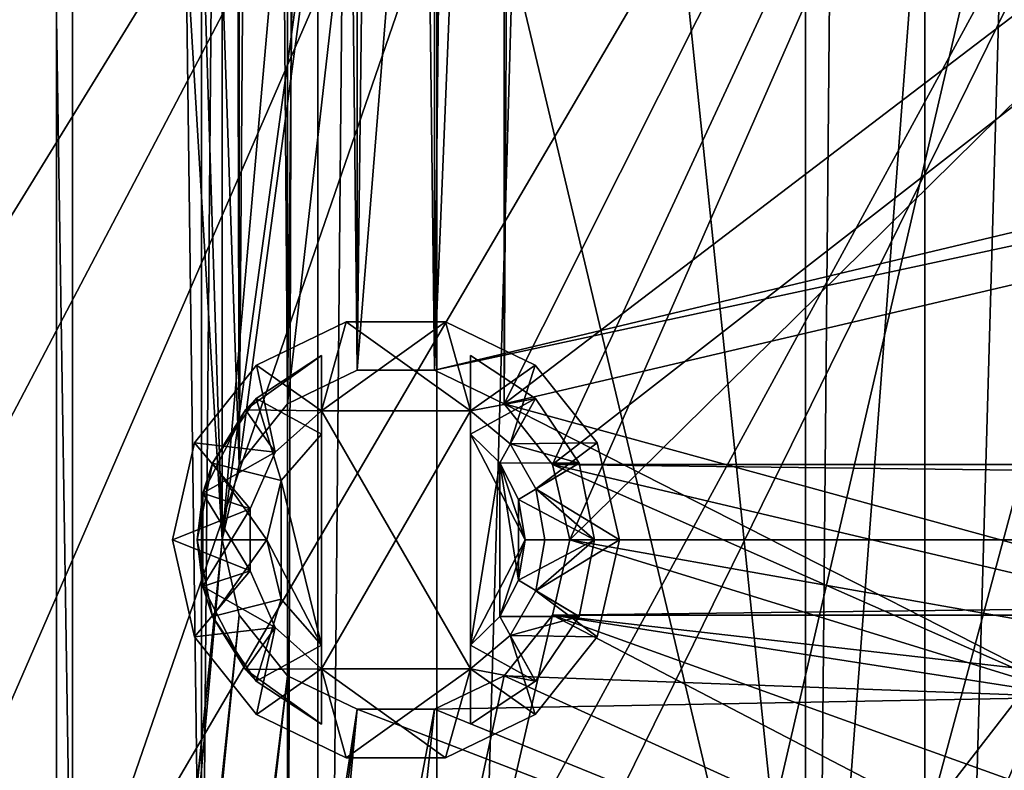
# Model space of a CAD drawing. Extents: x -3 to 104, y -79 to 161.
# Tile 74 of 203: x 4.8 to 14.71, y 18.49 to 26.05. Entities that reach past the tile are written whole.
import ezdxf

# ---------------------------------------------------------------- set-up
doc = ezdxf.new("R2010")
doc.units = 0
doc.header["$MEASUREMENT"] = 0

msp = doc.modelspace()

# ---------------------------------------------------------------- linework, layer by layer
for points in [[(7.8, 0, -71.599998), (7.8, 130, -71.599998), (9, 130, -71.599998)], [(9, 0, -71.599998), (7.8, 0, -71.599998), (9, 130, -71.599998)], [(7.8, 130, -71.599998), (7.8, 12, -8.5), (7.8, 118, -8.5)], [(7.8, 130, -71.599998), (7.8, 0, -71.599998), (7.8, 12, -8.5)], [(12.71, 130, -10.3), (9, 0, -10.3), (9, 130, -10.3)], [(12.71, 0, -10.3), (9, 0, -10.3), (12.71, 130, -10.3)], [(9, 130, -10.3), (9, 0, -71.599998), (9, 130, -71.599998)], [(9, 0, -10.3), (9, 0, -71.599998), (9, 130, -10.3)], [(12.71, 0, -71.599998), (12.71, 130, -71.599998), (13.91, 130, -71.599998)], [(13.91, 0, -71.599998), (12.71, 0, -71.599998), (13.91, 130, -71.599998)], [(12.71, 130, -71.599998), (12.71, 0, -10.3), (12.71, 130, -10.3)], [(12.71, 0, -71.599998), (12.71, 0, -10.3), (12.71, 130, -71.599998)], [(17.620001, 130, -10.3), (13.91, 0, -10.3), (13.91, 130, -10.3)], [(17.620001, 0, -10.3), (13.91, 0, -10.3), (17.620001, 130, -10.3)], [(13.91, 130, -10.3), (13.91, 0, -71.599998), (13.91, 130, -71.599998)], [(13.91, 0, -10.3), (13.91, 0, -71.599998), (13.91, 130, -10.3)], [(6.8364, 88.811302, 18.9), (0.3, 129.649994, 18.9), (6.8364, 20.8113, 18.9)], [(6.8364, 20.8113, 18.9), (0.3, 129.649994, 18.9), (0.3, -43.349998, 18.9)], [(0.3, 129.649994, 17.299999), (6.8364, 88.811302, 17.299999), (6.8364, 20.8113, 17.299999)], [(0.3, 129.649994, 17.299999), (6.8364, 20.8113, 17.299999), (0.3, -43.349998, 17.299999)], [(15.471, 126.727997, 17.299999), (15.471, 19.228001, 17.299999), (10.3364, 88.811302, 17.299999)], [(2.9217, 124.593002), (36.411301, 23.4326), (36.411301, 112.523003)], [(2.9217, 5.4074), (36.411301, 23.4326), (2.9217, 124.593002)], [(4.1981, 7.3716, -72.699997), (5.1713, 123.278999, -72.699997), (4.1981, 122.627998, -72.699997)], [(4.1981, 7.3716, -72.699997), (5.1713, 6.7213, -72.699997), (5.1713, 123.278999, -72.699997)], [(5.1713, 6.7213, -72.699997), (95.428703, 123.278999, -72.699997), (5.1713, 123.278999, -72.699997)], [(5.1713, 6.7213, -72.699997), (95.428703, 6.7213, -72.699997), (95.428703, 123.278999, -72.699997)], [(7.8, 118, -8.5), (7.8, 12, -8.5), (7.4955, 13.5307, -8.5)], [(7.8, 118, -8.5), (7.4955, 13.5307, -8.5), (7.4955, 116.469002, -8.5)], [(7.4955, 116.469002, -8.5), (7.4955, 13.5307, -8.5), (6.6284, 14.8284, -8.5)], [(7.4955, 116.469002, -8.5), (6.6284, 14.8284, -8.5), (6.6284, 115.171997, -8.5)], [(5.3307, 114.305, -8.5), (6.6284, 115.171997, -8.5), (6.6284, 14.8284, -8.5)], [(3.8, 114, -8.5), (5.3307, 114.305, -8.5), (5.3307, 15.6955, -8.5)], [(5.3307, 114.305, -8.5), (6.6284, 14.8284, -8.5), (5.3307, 15.6955, -8.5)], [(3.8, 114, -8.5), (5.3307, 15.6955, -8.5), (3.8, 16, -8.5)], [(4.5864, 92.311302, 55.700001), (4.5864, -4.1887, 55.700001), (6.8364, 20.8113, 55.700001)], [(4.5864, 92.311302, 55.700001), (6.8364, 20.8113, 55.700001), (9.7864, 54.311298, 55.700001)], [(7.0098, 88.052002, 54.099998), (7.0098, 21.570601, 54.099998), (4.5864, 92.311302, 54.099998)], [(4.5864, -4.1887, 54.099998), (4.5864, 92.311302, 54.099998), (6.8364, 20.8113, 54.099998)], [(6.8364, 20.8113, 54.099998), (4.5864, 92.311302, 54.099998), (7.0098, 21.570601, 54.099998)], [(7.0098, 21.570601, 18.9), (6.8364, 88.811302, 18.9), (6.8364, 20.8113, 18.9)], [(7.0098, 88.052002, 18.9), (6.8364, 88.811302, 18.9), (7.0098, 21.570601, 18.9)], [(6.8364, 88.811302, 17.299999), (7.0098, 88.052002, 17.299999), (7.0098, 21.570601, 17.299999)], [(6.8364, 88.811302, 17.299999), (7.0098, 21.570601, 17.299999), (6.8364, 20.8113, 17.299999)], [(10.3364, 88.811302, 17.299999), (15.471, 19.228001, 17.299999), (10.1631, 88.052002, 17.299999)], [(7.4953, 22.179501, 18.9), (7.0098, 88.052002, 18.9), (7.0098, 21.570601, 18.9)], [(7.4953, 87.4431, 18.9), (7.0098, 88.052002, 18.9), (7.4953, 22.179501, 18.9)], [(7.0098, 88.052002, 17.299999), (7.4953, 87.4431, 17.299999), (7.4953, 22.179501, 17.299999)], [(7.0098, 88.052002, 17.299999), (7.4953, 22.179501, 17.299999), (7.0098, 21.570601, 17.299999)], [(7.4953, 87.4431, 54.099998), (7.0098, 21.570601, 54.099998), (7.0098, 88.052002, 54.099998)], [(10.1631, 88.052002, 17.299999), (15.471, 19.228001, 17.299999), (9.6776, 87.4431, 17.299999)], [(7.4953, 22.179501, 54.099998), (7.0098, 21.570601, 54.099998), (7.4953, 87.4431, 54.099998)], [(7.4953, 22.179501, 18.9), (8.197, 87.105202, 18.9), (7.4953, 87.4431, 18.9)], [(7.4953, 87.4431, 17.299999), (8.197, 22.517401, 17.299999), (7.4953, 22.179501, 17.299999)], [(8.197, 87.105202, 17.299999), (8.197, 22.517401, 17.299999), (7.4953, 87.4431, 17.299999)], [(8.197, 87.105202, 54.099998), (8.197, 22.517401, 54.099998), (7.4953, 87.4431, 54.099998)], [(8.197, 22.517401, 54.099998), (7.4953, 22.179501, 54.099998), (7.4953, 87.4431, 54.099998)], [(9.6776, 87.4431, 17.299999), (8.9759, 22.517401, 17.299999), (8.9759, 87.105202, 17.299999)], [(9.6776, 87.4431, 17.299999), (9.6776, 22.179501, 17.299999), (8.9759, 22.517401, 17.299999)], [(9.6776, 22.179501, 54.099998), (8.9759, 22.517401, 54.099998), (9.6776, 87.4431, 54.099998)], [(9.6776, 87.4431, 54.099998), (8.9759, 22.517401, 54.099998), (8.9759, 87.105202, 54.099998)], [(9.6776, 87.4431, 17.299999), (15.471, 19.228001, 17.299999), (9.6776, 22.179501, 17.299999)], [(72.509804, 70.052002, 54.099998), (9.6776, 22.179501, 54.099998), (9.6776, 87.4431, 54.099998)], [(8.197, 22.517401, 18.9), (8.197, 87.105202, 18.9), (7.4953, 22.179501, 18.9)], [(8.9759, 22.517401, 18.9), (8.9759, 87.105202, 18.9), (8.197, 22.517401, 18.9)], [(8.197, 22.517401, 18.9), (8.9759, 87.105202, 18.9), (8.197, 87.105202, 18.9)], [(8.9759, 87.105202, 17.299999), (8.197, 22.517401, 17.299999), (8.197, 87.105202, 17.299999)], [(8.9759, 87.105202, 17.299999), (8.9759, 22.517401, 17.299999), (8.197, 22.517401, 17.299999)], [(8.9759, 87.105202, 54.099998), (8.9759, 22.517401, 54.099998), (8.197, 87.105202, 54.099998)], [(8.9759, 22.517401, 54.099998), (8.197, 22.517401, 54.099998), (8.197, 87.105202, 54.099998)], [(36.471001, 29.076, 18.9), (8.9759, 87.105202, 18.9), (8.9759, 22.517401, 18.9)], [(72.509804, 70.052002, 54.099998), (10.1631, 21.570601, 54.099998), (9.6776, 22.179501, 54.099998)], [(72.509804, 21.570601, 54.099998), (10.1631, 21.570601, 54.099998), (72.509804, 70.052002, 54.099998)], [(6.8364, 20.8113, 55.700001), (9.7864, 42.311298, 55.700001), (9.7864, 54.311298, 55.700001)], [(10.3364, 20.8113, 55.700001), (72.336403, 20.8113, 55.700001), (40.586399, 50.611301, 55.700001)], [(10.3364, 20.8113, 55.700001), (40.586399, 50.611301, 55.700001), (19.7864, 42.311298, 55.700001)], [(-0.9882, 2.543, 70.7705), (6.4897, 40.408699, 71.016502), (4.1992, 44.0303, 70.9422)], [(6.8364, 20.8113, 55.700001), (7.0098, 21.570601, 55.700001), (9.7864, 42.311298, 55.700001)], [(7.0098, 21.570601, 55.700001), (7.4953, 22.179501, 55.700001), (9.7864, 42.311298, 55.700001)], [(7.4953, 22.179501, 55.700001), (8.197, 22.517401, 55.700001), (9.7864, 42.311298, 55.700001)], [(8.197, 22.517401, 55.700001), (8.9759, 22.517401, 55.700001), (9.7864, 42.311298, 55.700001)], [(8.9759, 22.517401, 55.700001), (9.6776, 22.179501, 55.700001), (9.7864, 42.311298, 55.700001)], [(9.6776, 22.179501, 55.700001), (19.7864, 42.311298, 55.700001), (9.7864, 42.311298, 55.700001)], [(10.1631, 21.570601, 55.700001), (19.7864, 42.311298, 55.700001), (9.6776, 22.179501, 55.700001)], [(10.3364, 20.8113, 55.700001), (19.7864, 42.311298, 55.700001), (10.1631, 21.570601, 55.700001)], [(-0.9882, 2.543, 70.7705), (12.8164, 13.8113, 71.1866), (6.4897, 40.408699, 71.016502)], [(8.0055, 37.536201, 69.010399), (0.0619, 16.511299, 68.757004), (0.0619, 40.411301, 68.757004)], [(12.8164, 13.8113, 71.1866), (10.3394, 37.696999, 71.116302), (6.4897, 40.408699, 71.016502)], [(12.8164, 13.8113, 71.1866), (14.5572, 36.749199, 71.226402), (10.3394, 37.696999, 71.116302)], [(22.879101, 37.696899, 71.380798), (19.215099, 37.5802, 71.314499), (12.8164, 13.8113, 71.1866)], [(22.879101, 37.696899, 71.380798), (12.8164, 13.8113, 71.1866), (48.506401, 13.8113, 71.459702)], [(12.8164, 13.8113, 71.1866), (19.215099, 37.5802, 71.314499), (14.5572, 36.749199, 71.226402)], [(11.9521, 35.8433, 69.114899), (0.0619, 16.511299, 68.757004), (8.0055, 37.536201, 69.010399)], [(1.8033, 16.511299, 68.817497), (0.0619, 16.511299, 68.757004), (11.9521, 35.8433, 69.114899)], [(3.5448, 16.511299, 68.875198), (1.8033, 16.511299, 68.817497), (11.9521, 35.8433, 69.114899)], [(5.2864, 16.511299, 68.930099), (3.5448, 16.511299, 68.875198), (11.9521, 35.8433, 69.114899)], [(16.4618, 35.580502, 69.216904), (5.2864, 16.511299, 68.930099), (11.9521, 35.8433, 69.114899)], [(11.6664, 14.9613, 69.107803), (5.2864, 16.511299, 68.930099), (16.4618, 35.580502, 69.216904)], [(24.3284, 14.9613, 69.350601), (11.6664, 14.9613, 69.107803), (16.4618, 35.580502, 69.216904)], [(17.6, 32, -74.699997), (4.1981, 7.3716, -74.699997), (-0.25, 32, -74.699997)], [(5.1713, 6.7213, -74.699997), (4.1981, 7.3716, -74.699997), (17.6, 32, -74.699997)], [(17.6, 0.8, -74.699997), (5.1713, 6.7213, -74.699997), (17.6, 32, -74.699997)], [(35.543999, 28.241301, 18.9), (36.471001, 29.076, 18.9), (8.9759, 22.517401, 18.9)], [(9.6776, 22.179501, 18.9), (35.543999, 28.241301, 18.9), (8.9759, 22.517401, 18.9)], [(22.6359, 18.6313, 18.9), (35.543999, 28.241301, 18.9), (9.6776, 22.179501, 18.9)], [(2.9217, 5.4074), (35.717602, 22.5627), (36.411301, 23.4326)], [(7.8364, 22.1103, 18.9), (7.1836, 22.5704, 18.9), (8.0858, 23.0049, 18.9)], [(8.0858, 23.0049, 18.9), (7.1836, 22.5704, 53.900002), (8.0858, 23.0049, 53.900002)], [(8.0858, 23.0049, 18.9), (7.1836, 22.5704, 18.9), (7.1836, 22.5704, 53.900002)], [(7.1836, 22.5704, 53.900002), (7.8364, 22.1103, 53.900002), (8.0858, 23.0049, 53.900002)], [(9.3364, 22.1103, 18.9), (7.8364, 22.1103, 18.9), (8.0858, 23.0049, 18.9)], [(7.8364, 22.1103, 53.900002), (9.0871, 23.0049, 53.900002), (8.0858, 23.0049, 53.900002)], [(7.8364, 22.1103, 53.900002), (9.3364, 22.1103, 53.900002), (9.0871, 23.0049, 53.900002)], [(9.3364, 22.1103, 18.9), (8.0858, 23.0049, 18.9), (9.0871, 23.0049, 18.9)], [(9.0871, 23.0049, 18.9), (8.0858, 23.0049, 53.900002), (9.0871, 23.0049, 53.900002)], [(9.0871, 23.0049, 18.9), (8.0858, 23.0049, 18.9), (8.0858, 23.0049, 53.900002)], [(9.9893, 22.5704, 18.9), (9.3364, 22.1103, 18.9), (9.0871, 23.0049, 18.9)], [(9.9893, 22.5704, 18.9), (9.0871, 23.0049, 53.900002), (9.9893, 22.5704, 53.900002)], [(9.9893, 22.5704, 18.9), (9.0871, 23.0049, 18.9), (9.0871, 23.0049, 53.900002)], [(9.3364, 22.1103, 53.900002), (9.9893, 22.5704, 53.900002), (9.0871, 23.0049, 53.900002)], [(7.0721, 22.1178, 16.9), (7.8364, 22.1103, 16.9), (7.8364, 22.6654, 16.9)], [(7.0721, 22.1178, 16.9), (7.8364, 22.6654, 16.9), (7.1801, 22.233299, 16.5)], [(7.8364, 22.1103, 55.900002), (7.0721, 22.1178, 55.900002), (7.8364, 22.6654, 55.900002)], [(7.8364, 22.6654, 55.900002), (7.0721, 22.1178, 55.900002), (7.1801, 22.233299, 56.299999)], [(7.8364, 22.6654, 16.9), (7.8364, 22.6654, 16.5), (7.1801, 22.233299, 16.5)], [(7.1801, 22.233299, 16.5), (7.8364, 22.6654, 16.5), (7.8364, 21.8731, 14.9)], [(7.8364, 22.6654, 55.900002), (7.1801, 22.233299, 56.299999), (7.8364, 22.6654, 56.299999)], [(7.8364, 22.6654, 56.299999), (7.1801, 22.233299, 56.299999), (7.8364, 21.8731, 57.900002)], [(7.8364, 22.6654, 16.9), (7.8364, 22.1103, 16.9), (7.8364, 22.6654, 16.5)], [(7.8364, 22.1103, 16.9), (7.8364, 21.8731, 14.9), (7.8364, 22.6654, 16.5)], [(7.8364, 21.8731, 57.900002), (7.8364, 22.1103, 55.900002), (7.8364, 22.6654, 56.299999)], [(7.8364, 22.6654, 56.299999), (7.8364, 22.1103, 55.900002), (7.8364, 22.6654, 55.900002)], [(9.3364, 21.8731, 14.9), (9.3364, 22.1103, 16.9), (9.3364, 22.6654, 16.5)], [(9.3364, 22.6654, 16.5), (9.3364, 22.1103, 16.9), (9.3364, 22.6654, 16.9)], [(9.9928, 22.233299, 55.900002), (9.3364, 22.1103, 55.900002), (9.3364, 22.6654, 55.900002)], [(9.9928, 22.233299, 55.900002), (9.3364, 22.6654, 55.900002), (9.3364, 22.6654, 56.299999)], [(9.9928, 22.233299, 55.900002), (9.3364, 22.6654, 56.299999), (9.9928, 22.233299, 56.299999)], [(9.9928, 22.233299, 56.299999), (9.3364, 22.6654, 56.299999), (9.3364, 21.8731, 57.900002)], [(9.3364, 22.6654, 55.900002), (9.3364, 22.1103, 55.900002), (9.3364, 22.6654, 56.299999)], [(9.3364, 22.1103, 55.900002), (9.3364, 21.8731, 57.900002), (9.3364, 22.6654, 56.299999)], [(9.3364, 22.1103, 16.9), (9.9928, 22.233299, 16.9), (9.3364, 22.6654, 16.9)], [(9.3364, 22.6654, 16.9), (9.9928, 22.233299, 16.5), (9.3364, 22.6654, 16.5)], [(9.3364, 22.6654, 16.9), (9.9928, 22.233299, 16.9), (9.9928, 22.233299, 16.5)], [(9.3364, 22.6654, 16.5), (9.9928, 22.233299, 16.5), (9.3364, 21.8731, 14.9)], [(3.6783, 5.4074), (35.717602, 22.5627), (2.9217, 5.4074)], [(3.6783, 5.4074), (35.470001, 21.478001), (35.717602, 22.5627)], [(7.3729, 21.693001, 18.9), (6.5593, 21.7875, 18.9), (7.1836, 22.5704, 18.9)], [(7.1836, 22.5704, 18.9), (6.5593, 21.7875, 53.900002), (7.1836, 22.5704, 53.900002)], [(7.1836, 22.5704, 18.9), (6.5593, 21.7875, 18.9), (6.5593, 21.7875, 53.900002)], [(6.5593, 21.7875, 53.900002), (7.3729, 21.693001, 53.900002), (7.1836, 22.5704, 53.900002)], [(7.8364, 22.1103, 18.9), (7.3729, 21.693001, 18.9), (7.1836, 22.5704, 18.9)], [(7.3729, 21.693001, 53.900002), (7.8364, 22.1103, 53.900002), (7.1836, 22.5704, 53.900002)], [(8.197, 22.517401, 17.299999), (7.4953, 22.179501, 18.9), (7.4953, 22.179501, 17.299999)], [(8.197, 22.517401, 18.9), (7.4953, 22.179501, 18.9), (8.197, 22.517401, 17.299999)], [(8.197, 22.517401, 54.099998), (7.4953, 22.179501, 55.700001), (7.4953, 22.179501, 54.099998)], [(8.197, 22.517401, 55.700001), (7.4953, 22.179501, 55.700001), (8.197, 22.517401, 54.099998)], [(8.9759, 22.517401, 17.299999), (8.197, 22.517401, 18.9), (8.197, 22.517401, 17.299999)], [(8.9759, 22.517401, 18.9), (8.197, 22.517401, 18.9), (8.9759, 22.517401, 17.299999)], [(8.9759, 22.517401, 54.099998), (8.197, 22.517401, 55.700001), (8.197, 22.517401, 54.099998)], [(8.9759, 22.517401, 55.700001), (8.197, 22.517401, 55.700001), (8.9759, 22.517401, 54.099998)], [(9.6776, 22.179501, 17.299999), (8.9759, 22.517401, 18.9), (8.9759, 22.517401, 17.299999)], [(9.6776, 22.179501, 18.9), (8.9759, 22.517401, 18.9), (9.6776, 22.179501, 17.299999)], [(9.6776, 22.179501, 54.099998), (8.9759, 22.517401, 55.700001), (8.9759, 22.517401, 54.099998)], [(9.6776, 22.179501, 55.700001), (8.9759, 22.517401, 55.700001), (9.6776, 22.179501, 54.099998)], [(9.7355, 21.775499, 18.9), (9.3364, 22.1103, 18.9), (9.9893, 22.5704, 18.9)], [(9.3364, 22.1103, 53.900002), (9.7355, 21.775499, 53.900002), (9.9893, 22.5704, 53.900002)], [(10.6136, 21.7875, 18.9), (9.7355, 21.775499, 18.9), (9.9893, 22.5704, 18.9)], [(9.7355, 21.775499, 53.900002), (10.6136, 21.7875, 53.900002), (9.9893, 22.5704, 53.900002)], [(10.6136, 21.7875, 18.9), (9.9893, 22.5704, 53.900002), (10.6136, 21.7875, 53.900002)], [(10.6136, 21.7875, 18.9), (9.9893, 22.5704, 18.9), (9.9893, 22.5704, 53.900002)], [(7.0721, 22.1178, 16.9), (7.1801, 22.233299, 16.5), (6.7408, 21.5818, 16.5)], [(6.7408, 21.5818, 16.5), (7.1801, 22.233299, 16.5), (7.4321, 21.409201, 14.9)], [(7.0721, 22.1178, 55.900002), (6.7408, 21.5818, 56.299999), (7.1801, 22.233299, 56.299999)], [(7.1801, 22.233299, 56.299999), (6.7408, 21.5818, 56.299999), (7.4321, 21.409201, 57.900002)], [(7.1801, 22.233299, 16.5), (7.8364, 21.8731, 14.9), (7.4321, 21.409201, 14.9)], [(7.1801, 22.233299, 56.299999), (7.4321, 21.409201, 57.900002), (7.8364, 21.8731, 57.900002)], [(9.7355, 21.775499, 55.900002), (9.3364, 22.1103, 55.900002), (9.9928, 22.233299, 55.900002)], [(9.9928, 22.233299, 56.299999), (9.3364, 21.8731, 57.900002), (9.6313, 21.584801, 57.900002)], [(9.3364, 22.1103, 16.9), (9.7355, 21.775499, 16.9), (9.9928, 22.233299, 16.9)], [(9.9928, 22.233299, 16.5), (9.6313, 21.584801, 14.9), (9.3364, 21.8731, 14.9)], [(10.4321, 21.5818, 56.299999), (9.9928, 22.233299, 56.299999), (9.6313, 21.584801, 57.900002)], [(9.9928, 22.233299, 16.5), (10.4321, 21.5818, 16.5), (9.6313, 21.584801, 14.9)], [(10.4321, 21.5818, 55.900002), (9.7355, 21.775499, 55.900002), (9.9928, 22.233299, 55.900002)], [(9.7355, 21.775499, 16.9), (10.4321, 21.5818, 16.9), (9.9928, 22.233299, 16.9)], [(10.4321, 21.5818, 55.900002), (9.9928, 22.233299, 56.299999), (10.4321, 21.5818, 56.299999)], [(10.4321, 21.5818, 55.900002), (9.9928, 22.233299, 55.900002), (9.9928, 22.233299, 56.299999)], [(9.9928, 22.233299, 16.9), (10.4321, 21.5818, 16.5), (9.9928, 22.233299, 16.5)], [(9.9928, 22.233299, 16.9), (10.4321, 21.5818, 16.9), (10.4321, 21.5818, 16.5)], [(6.6425, 21.281401, 16.9), (7.3729, 21.693001, 16.9), (7.0721, 22.1178, 16.9)], [(6.6425, 21.281401, 16.9), (7.0721, 22.1178, 16.9), (6.7408, 21.5818, 16.5)], [(7.3729, 21.693001, 55.900002), (6.6425, 21.281401, 55.900002), (7.0721, 22.1178, 55.900002)], [(7.0721, 22.1178, 55.900002), (6.6425, 21.281401, 55.900002), (6.7408, 21.5818, 56.299999)], [(7.4953, 22.179501, 17.299999), (7.0098, 21.570601, 18.9), (7.0098, 21.570601, 17.299999)], [(7.4953, 22.179501, 18.9), (7.0098, 21.570601, 18.9), (7.4953, 22.179501, 17.299999)], [(7.4953, 22.179501, 54.099998), (7.4953, 22.179501, 55.700001), (7.0098, 21.570601, 54.099998)], [(7.4953, 22.179501, 55.700001), (7.0098, 21.570601, 55.700001), (7.0098, 21.570601, 54.099998)], [(7.3729, 21.693001, 16.9), (7.8364, 22.1103, 16.9), (7.0721, 22.1178, 16.9)], [(7.8364, 22.1103, 55.900002), (7.3729, 21.693001, 55.900002), (7.0721, 22.1178, 55.900002)], [(7.8364, 22.1103, 18.9), (7.8364, 22.1103, 16.9), (7.3729, 21.693001, 16.9)], [(7.3729, 21.693001, 18.9), (7.8364, 22.1103, 18.9), (7.3729, 21.693001, 16.9)], [(7.3729, 21.693001, 53.900002), (7.3729, 21.693001, 55.900002), (7.8364, 22.1103, 55.900002)], [(7.8364, 22.1103, 53.900002), (7.3729, 21.693001, 53.900002), (7.8364, 22.1103, 55.900002)], [(7.8364, 19.5123, 18.9), (7.8364, 22.1103, 18.9), (9.3364, 22.1103, 18.9)], [(7.8364, 19.5123, 18.9), (9.3364, 22.1103, 18.9), (9.3364, 19.5123, 18.9)], [(7.8364, 19.5123, 18.9), (7.8364, 19.5123, 16.9), (7.8364, 22.1103, 18.9)], [(7.8364, 22.1103, 18.9), (7.8364, 19.5123, 16.9), (7.8364, 22.1103, 16.9)], [(7.8364, 19.5123, 16.9), (7.8364, 19.7495, 14.9), (7.8364, 22.1103, 16.9)], [(7.8364, 22.1103, 16.9), (7.8364, 19.7495, 14.9), (7.8364, 21.8731, 14.9)], [(7.8364, 22.1103, 53.900002), (7.8364, 19.5123, 53.900002), (9.3364, 19.5123, 53.900002)], [(7.8364, 22.1103, 53.900002), (9.3364, 19.5123, 53.900002), (9.3364, 22.1103, 53.900002)], [(7.8364, 21.8731, 57.900002), (7.8364, 19.5123, 55.900002), (7.8364, 22.1103, 55.900002)], [(7.8364, 22.1103, 55.900002), (7.8364, 19.5123, 53.900002), (7.8364, 22.1103, 53.900002)], [(7.8364, 19.5123, 55.900002), (7.8364, 19.5123, 53.900002), (7.8364, 22.1103, 55.900002)], [(9.7355, 21.775499, 18.9), (9.7355, 21.775499, 16.9), (9.3364, 22.1103, 16.9)], [(9.3364, 22.1103, 18.9), (9.7355, 21.775499, 18.9), (9.3364, 22.1103, 16.9)], [(9.3364, 21.8731, 14.9), (9.3364, 19.5123, 16.9), (9.3364, 22.1103, 16.9)], [(9.3364, 22.1103, 16.9), (9.3364, 19.5123, 18.9), (9.3364, 22.1103, 18.9)], [(9.3364, 19.5123, 16.9), (9.3364, 19.5123, 18.9), (9.3364, 22.1103, 16.9)], [(9.3364, 22.1103, 53.900002), (9.3364, 22.1103, 55.900002), (9.7355, 21.775499, 55.900002)], [(9.7355, 21.775499, 53.900002), (9.3364, 22.1103, 53.900002), (9.7355, 21.775499, 55.900002)], [(9.3364, 19.5123, 53.900002), (9.3364, 19.5123, 55.900002), (9.3364, 22.1103, 53.900002)], [(9.3364, 22.1103, 53.900002), (9.3364, 19.5123, 55.900002), (9.3364, 22.1103, 55.900002)], [(9.3364, 19.5123, 55.900002), (9.3364, 19.7495, 57.900002), (9.3364, 22.1103, 55.900002)], [(9.3364, 22.1103, 55.900002), (9.3364, 19.7495, 57.900002), (9.3364, 21.8731, 57.900002)], [(10.1631, 21.570601, 18.9), (22.6359, 18.6313, 18.9), (9.6776, 22.179501, 18.9)], [(15.471, 19.228001, 17.299999), (10.1631, 21.570601, 17.299999), (9.6776, 22.179501, 17.299999)], [(10.1631, 21.570601, 17.299999), (9.6776, 22.179501, 18.9), (9.6776, 22.179501, 17.299999)], [(10.1631, 21.570601, 18.9), (9.6776, 22.179501, 18.9), (10.1631, 21.570601, 17.299999)], [(10.1631, 21.570601, 54.099998), (9.6776, 22.179501, 55.700001), (9.6776, 22.179501, 54.099998)], [(10.1631, 21.570601, 55.700001), (9.6776, 22.179501, 55.700001), (10.1631, 21.570601, 54.099998)], [(7.8364, 21.8731, 14.9), (7.8364, 19.7495, 14.9), (7.4321, 21.409201, 14.9)], [(7.8364, 19.7495, 57.900002), (7.8364, 21.8731, 57.900002), (7.4321, 21.409201, 57.900002)], [(7.8364, 19.7495, 57.900002), (7.8364, 19.5123, 55.900002), (7.8364, 21.8731, 57.900002)], [(9.3364, 19.7495, 14.9), (9.3364, 19.5123, 16.9), (9.3364, 21.8731, 14.9)], [(9.3364, 19.7495, 57.900002), (9.6313, 21.584801, 57.900002), (9.3364, 21.8731, 57.900002)], [(9.6313, 21.584801, 14.9), (9.8864, 20.8113, 14.9), (9.3364, 21.8731, 14.9)], [(9.8864, 20.8113, 14.9), (9.3364, 19.7495, 14.9), (9.3364, 21.8731, 14.9)], [(7.1192, 21.123199, 18.9), (6.3364, 20.8113, 18.9), (6.5593, 21.7875, 18.9)], [(6.5593, 21.7875, 18.9), (6.3364, 20.8113, 18.9), (6.3364, 20.8113, 53.900002)], [(6.5593, 21.7875, 18.9), (6.3364, 20.8113, 53.900002), (6.5593, 21.7875, 53.900002)], [(6.3364, 20.8113, 53.900002), (7.1192, 21.123199, 53.900002), (6.5593, 21.7875, 53.900002)], [(7.3729, 21.693001, 18.9), (7.1192, 21.123199, 18.9), (6.5593, 21.7875, 18.9)], [(7.1192, 21.123199, 53.900002), (7.3729, 21.693001, 53.900002), (6.5593, 21.7875, 53.900002)], [(10.6136, 21.7875, 18.9), (9.996, 21.324301, 18.9), (9.7355, 21.775499, 18.9)], [(9.996, 21.324301, 53.900002), (10.6136, 21.7875, 53.900002), (9.7355, 21.775499, 53.900002)], [(9.996, 21.324301, 18.9), (9.996, 21.324301, 16.9), (9.7355, 21.775499, 16.9)], [(9.7355, 21.775499, 18.9), (9.996, 21.324301, 18.9), (9.7355, 21.775499, 16.9)], [(9.7355, 21.775499, 53.900002), (9.7355, 21.775499, 55.900002), (9.996, 21.324301, 55.900002)], [(9.996, 21.324301, 53.900002), (9.7355, 21.775499, 53.900002), (9.996, 21.324301, 55.900002)], [(10.4321, 21.5818, 55.900002), (9.996, 21.324301, 55.900002), (9.7355, 21.775499, 55.900002)], [(9.996, 21.324301, 16.9), (10.4321, 21.5818, 16.9), (9.7355, 21.775499, 16.9)], [(10.8364, 20.8113, 18.9), (9.996, 21.324301, 18.9), (10.6136, 21.7875, 18.9)], [(9.996, 21.324301, 53.900002), (10.8364, 20.8113, 53.900002), (10.6136, 21.7875, 53.900002)], [(10.8364, 20.8113, 18.9), (10.6136, 21.7875, 53.900002), (10.8364, 20.8113, 53.900002)], [(10.8364, 20.8113, 18.9), (10.6136, 21.7875, 18.9), (10.6136, 21.7875, 53.900002)], [(6.6425, 21.281401, 16.9), (7.1192, 21.123199, 16.9), (7.3729, 21.693001, 16.9)], [(7.1192, 21.123199, 55.900002), (6.6425, 21.281401, 55.900002), (7.3729, 21.693001, 55.900002)], [(7.3729, 21.693001, 18.9), (7.3729, 21.693001, 16.9), (7.1192, 21.123199, 16.9)], [(7.1192, 21.123199, 18.9), (7.3729, 21.693001, 18.9), (7.1192, 21.123199, 16.9)], [(7.1192, 21.123199, 53.900002), (7.1192, 21.123199, 55.900002), (7.3729, 21.693001, 55.900002)], [(7.3729, 21.693001, 53.900002), (7.1192, 21.123199, 53.900002), (7.3729, 21.693001, 55.900002)], [(6.6425, 21.281401, 16.9), (6.7408, 21.5818, 16.5), (6.5864, 20.8113, 16.5)], [(6.5864, 20.8113, 16.5), (6.7408, 21.5818, 16.5), (7.2864, 20.8113, 14.9)], [(6.6425, 21.281401, 55.900002), (6.5864, 20.8113, 56.299999), (6.7408, 21.5818, 56.299999)], [(6.7408, 21.5818, 56.299999), (6.5864, 20.8113, 56.299999), (7.2864, 20.8113, 57.900002)], [(6.7408, 21.5818, 16.5), (7.4321, 21.409201, 14.9), (7.2864, 20.8113, 14.9)], [(6.7408, 21.5818, 56.299999), (7.2864, 20.8113, 57.900002), (7.4321, 21.409201, 57.900002)], [(7.0098, 21.570601, 17.299999), (6.8364, 20.8113, 18.9), (6.8364, 20.8113, 17.299999)], [(7.0098, 21.570601, 18.9), (6.8364, 20.8113, 18.9), (7.0098, 21.570601, 17.299999)], [(7.0098, 21.570601, 54.099998), (6.8364, 20.8113, 55.700001), (6.8364, 20.8113, 54.099998)], [(7.0098, 21.570601, 55.700001), (6.8364, 20.8113, 55.700001), (7.0098, 21.570601, 54.099998)], [(9.3364, 19.7495, 57.900002), (9.6313, 20.0378, 57.900002), (9.6313, 21.584801, 57.900002)], [(10.4321, 21.5818, 56.299999), (9.6313, 21.584801, 57.900002), (9.821, 21.2185, 57.900002)], [(9.821, 20.4041, 57.900002), (9.821, 21.2185, 57.900002), (9.6313, 21.584801, 57.900002)], [(9.6313, 20.0378, 57.900002), (9.821, 20.4041, 57.900002), (9.6313, 21.584801, 57.900002)], [(10.4321, 21.5818, 16.5), (9.821, 21.2185, 14.9), (9.6313, 21.584801, 14.9)], [(9.821, 21.2185, 14.9), (9.8864, 20.8113, 14.9), (9.6313, 21.584801, 14.9)], [(10.5864, 20.8113, 56.299999), (10.4321, 21.5818, 56.299999), (9.821, 21.2185, 57.900002)], [(10.4321, 21.5818, 16.5), (10.5864, 20.8113, 16.5), (9.821, 21.2185, 14.9)], [(10.5864, 20.8113, 55.900002), (9.996, 21.324301, 55.900002), (10.4321, 21.5818, 55.900002)], [(9.996, 21.324301, 16.9), (10.5864, 20.8113, 16.9), (10.4321, 21.5818, 16.9)], [(10.3364, 20.8113, 18.9), (22.6359, 18.6313, 18.9), (10.1631, 21.570601, 18.9)], [(15.471, 19.228001, 17.299999), (10.3364, 20.8113, 17.299999), (10.1631, 21.570601, 17.299999)], [(10.3364, 20.8113, 17.299999), (10.1631, 21.570601, 18.9), (10.1631, 21.570601, 17.299999)], [(10.3364, 20.8113, 18.9), (10.1631, 21.570601, 18.9), (10.3364, 20.8113, 17.299999)], [(72.336403, 20.8113, 54.099998), (10.1631, 21.570601, 54.099998), (72.509804, 21.570601, 54.099998)], [(72.336403, 20.8113, 54.099998), (10.3364, 20.8113, 54.099998), (10.1631, 21.570601, 54.099998)], [(10.3364, 20.8113, 55.700001), (10.1631, 21.570601, 55.700001), (10.3364, 20.8113, 54.099998)], [(10.3364, 20.8113, 54.099998), (10.1631, 21.570601, 55.700001), (10.1631, 21.570601, 54.099998)], [(10.5864, 20.8113, 55.900002), (10.4321, 21.5818, 56.299999), (10.5864, 20.8113, 56.299999)], [(10.5864, 20.8113, 55.900002), (10.4321, 21.5818, 55.900002), (10.4321, 21.5818, 56.299999)], [(10.4321, 21.5818, 16.9), (10.5864, 20.8113, 16.5), (10.4321, 21.5818, 16.5)], [(10.4321, 21.5818, 16.9), (10.5864, 20.8113, 16.9), (10.5864, 20.8113, 16.5)], [(4.3599, 5.0791), (35.470001, 21.478001), (3.6783, 5.4074)], [(4.3599, 5.0791), (35.717602, 20.393299), (35.470001, 21.478001)], [(7.4321, 21.409201, 14.9), (7.4321, 20.2134, 14.9), (7.2864, 20.8113, 14.9)], [(7.8364, 19.7495, 57.900002), (7.4321, 21.409201, 57.900002), (7.2864, 20.8113, 57.900002)], [(7.4321, 21.409201, 14.9), (7.8364, 19.7495, 14.9), (7.4321, 20.2134, 14.9)], [(10.0864, 20.8113, 18.9), (10.0864, 20.8113, 16.9), (9.996, 21.324301, 16.9)], [(9.996, 21.324301, 18.9), (10.0864, 20.8113, 18.9), (9.996, 21.324301, 16.9)], [(10.8364, 20.8113, 18.9), (10.0864, 20.8113, 18.9), (9.996, 21.324301, 18.9)], [(10.0864, 20.8113, 53.900002), (10.8364, 20.8113, 53.900002), (9.996, 21.324301, 53.900002)], [(9.996, 21.324301, 53.900002), (9.996, 21.324301, 55.900002), (10.0864, 20.8113, 55.900002)], [(10.0864, 20.8113, 53.900002), (9.996, 21.324301, 53.900002), (10.0864, 20.8113, 55.900002)], [(10.5864, 20.8113, 55.900002), (10.0864, 20.8113, 55.900002), (9.996, 21.324301, 55.900002)], [(10.0864, 20.8113, 16.9), (10.5864, 20.8113, 16.9), (9.996, 21.324301, 16.9)], [(6.6425, 20.3412, 16.9), (6.6425, 21.281401, 16.9), (6.5864, 20.8113, 16.5)], [(6.6425, 21.281401, 55.900002), (6.6425, 20.3412, 55.900002), (6.5864, 20.8113, 56.299999)], [(7.1192, 20.499399, 16.9), (7.1192, 21.123199, 16.9), (6.6425, 21.281401, 16.9)], [(6.6425, 20.3412, 16.9), (7.1192, 20.499399, 16.9), (6.6425, 21.281401, 16.9)], [(7.1192, 21.123199, 55.900002), (6.6425, 20.3412, 55.900002), (6.6425, 21.281401, 55.900002)], [(10.5864, 20.8113, 56.299999), (9.821, 21.2185, 57.900002), (9.8864, 20.8113, 57.900002)], [(9.821, 20.4041, 57.900002), (9.8864, 20.8113, 57.900002), (9.821, 21.2185, 57.900002)], [(10.5864, 20.8113, 16.5), (9.8864, 20.8113, 14.9), (9.821, 21.2185, 14.9)], [(7.1192, 20.499399, 18.9), (6.3364, 20.8113, 18.9), (7.1192, 21.123199, 18.9)], [(6.3364, 20.8113, 53.900002), (7.1192, 20.499399, 53.900002), (7.1192, 21.123199, 53.900002)], [(7.1192, 20.499399, 55.900002), (6.6425, 20.3412, 55.900002), (7.1192, 21.123199, 55.900002)], [(7.1192, 21.123199, 18.9), (7.1192, 21.123199, 16.9), (7.1192, 20.499399, 16.9)], [(7.1192, 20.499399, 18.9), (7.1192, 21.123199, 18.9), (7.1192, 20.499399, 16.9)], [(7.1192, 20.499399, 53.900002), (7.1192, 20.499399, 55.900002), (7.1192, 21.123199, 55.900002)], [(7.1192, 21.123199, 53.900002), (7.1192, 20.499399, 53.900002), (7.1192, 21.123199, 55.900002)], [(7.0098, 20.052, 18.9), (6.8364, 20.8113, 18.9), (0.3, -43.349998, 18.9)], [(6.8364, 20.8113, 17.299999), (7.0098, 20.052, 17.299999), (0.3, -43.349998, 17.299999)], [(4.5864, -4.1887, 55.700001), (7.0098, 20.052, 55.700001), (6.8364, 20.8113, 55.700001)], [(7.0098, 20.052, 54.099998), (4.5864, -4.1887, 54.099998), (6.8364, 20.8113, 54.099998)], [(7.1192, 20.499399, 18.9), (6.5593, 19.8351, 18.9), (6.3364, 20.8113, 18.9)], [(6.5593, 19.8351, 53.900002), (7.1192, 20.499399, 53.900002), (6.3364, 20.8113, 53.900002)], [(6.3364, 20.8113, 18.9), (6.5593, 19.8351, 53.900002), (6.3364, 20.8113, 53.900002)], [(6.3364, 20.8113, 18.9), (6.5593, 19.8351, 18.9), (6.5593, 19.8351, 53.900002)], [(6.6425, 20.3412, 16.9), (6.5864, 20.8113, 16.5), (6.7408, 20.0408, 16.5)], [(6.7408, 20.0408, 16.5), (6.5864, 20.8113, 16.5), (7.2864, 20.8113, 14.9)], [(6.6425, 20.3412, 55.900002), (6.7408, 20.0408, 56.299999), (6.5864, 20.8113, 56.299999)], [(6.5864, 20.8113, 56.299999), (6.7408, 20.0408, 56.299999), (7.2864, 20.8113, 57.900002)], [(6.7408, 20.0408, 16.5), (7.2864, 20.8113, 14.9), (7.4321, 20.2134, 14.9)], [(6.7408, 20.0408, 56.299999), (7.4321, 20.2134, 57.900002), (7.2864, 20.8113, 57.900002)], [(6.8364, 20.8113, 17.299999), (7.0098, 20.052, 18.9), (7.0098, 20.052, 17.299999)], [(6.8364, 20.8113, 18.9), (7.0098, 20.052, 18.9), (6.8364, 20.8113, 17.299999)], [(6.8364, 20.8113, 55.700001), (7.0098, 20.052, 55.700001), (6.8364, 20.8113, 54.099998)], [(6.8364, 20.8113, 54.099998), (7.0098, 20.052, 55.700001), (7.0098, 20.052, 54.099998)], [(7.8364, 19.7495, 57.900002), (7.2864, 20.8113, 57.900002), (7.4321, 20.2134, 57.900002)], [(9.6313, 20.0378, 14.9), (9.3364, 19.7495, 14.9), (9.8864, 20.8113, 14.9)], [(9.821, 20.4041, 14.9), (9.6313, 20.0378, 14.9), (9.8864, 20.8113, 14.9)], [(10.5864, 20.8113, 56.299999), (9.8864, 20.8113, 57.900002), (9.821, 20.4041, 57.900002)], [(10.4321, 20.0408, 56.299999), (10.5864, 20.8113, 56.299999), (9.821, 20.4041, 57.900002)], [(10.5864, 20.8113, 16.5), (9.821, 20.4041, 14.9), (9.8864, 20.8113, 14.9)], [(10.5864, 20.8113, 16.5), (10.4321, 20.0408, 16.5), (9.821, 20.4041, 14.9)], [(9.996, 20.2983, 18.9), (9.996, 20.2983, 16.9), (10.0864, 20.8113, 16.9)], [(10.0864, 20.8113, 18.9), (9.996, 20.2983, 18.9), (10.0864, 20.8113, 16.9)], [(10.6136, 19.8351, 18.9), (9.996, 20.2983, 18.9), (10.8364, 20.8113, 18.9)], [(10.8364, 20.8113, 18.9), (9.996, 20.2983, 18.9), (10.0864, 20.8113, 18.9)], [(9.996, 20.2983, 53.900002), (10.6136, 19.8351, 53.900002), (10.8364, 20.8113, 53.900002)], [(9.996, 20.2983, 53.900002), (10.8364, 20.8113, 53.900002), (10.0864, 20.8113, 53.900002)], [(10.0864, 20.8113, 53.900002), (10.0864, 20.8113, 55.900002), (9.996, 20.2983, 55.900002)], [(9.996, 20.2983, 53.900002), (10.0864, 20.8113, 53.900002), (9.996, 20.2983, 55.900002)], [(10.4321, 20.0408, 55.900002), (9.996, 20.2983, 55.900002), (10.5864, 20.8113, 55.900002)], [(10.5864, 20.8113, 55.900002), (9.996, 20.2983, 55.900002), (10.0864, 20.8113, 55.900002)], [(9.996, 20.2983, 16.9), (10.4321, 20.0408, 16.9), (10.5864, 20.8113, 16.9)], [(9.996, 20.2983, 16.9), (10.5864, 20.8113, 16.9), (10.0864, 20.8113, 16.9)], [(10.1631, 20.052, 18.9), (22.6359, 18.6313, 18.9), (10.3364, 20.8113, 18.9)], [(15.471, 19.228001, 17.299999), (10.1631, 20.052, 17.299999), (10.3364, 20.8113, 17.299999)], [(10.1631, 20.052, 17.299999), (10.3364, 20.8113, 18.9), (10.3364, 20.8113, 17.299999)], [(10.1631, 20.052, 18.9), (10.3364, 20.8113, 18.9), (10.1631, 20.052, 17.299999)], [(10.1631, 20.052, 55.700001), (72.509804, 20.052, 55.700001), (72.336403, 20.8113, 55.700001)], [(10.1631, 20.052, 55.700001), (72.336403, 20.8113, 55.700001), (10.3364, 20.8113, 55.700001)], [(72.509804, 20.052, 54.099998), (10.1631, 20.052, 54.099998), (72.336403, 20.8113, 54.099998)], [(72.336403, 20.8113, 54.099998), (10.1631, 20.052, 54.099998), (10.3364, 20.8113, 54.099998)], [(10.1631, 20.052, 54.099998), (10.3364, 20.8113, 55.700001), (10.3364, 20.8113, 54.099998)], [(10.1631, 20.052, 55.700001), (10.3364, 20.8113, 55.700001), (10.1631, 20.052, 54.099998)], [(10.4321, 20.0408, 55.900002), (10.5864, 20.8113, 56.299999), (10.4321, 20.0408, 56.299999)], [(10.4321, 20.0408, 55.900002), (10.5864, 20.8113, 55.900002), (10.5864, 20.8113, 56.299999)], [(10.5864, 20.8113, 16.9), (10.4321, 20.0408, 16.5), (10.5864, 20.8113, 16.5)], [(10.5864, 20.8113, 16.9), (10.4321, 20.0408, 16.9), (10.4321, 20.0408, 16.5)], [(10.6136, 19.8351, 18.9), (10.8364, 20.8113, 18.9), (10.8364, 20.8113, 53.900002)], [(10.6136, 19.8351, 18.9), (10.8364, 20.8113, 53.900002), (10.6136, 19.8351, 53.900002)], [(7.3729, 19.9296, 18.9), (6.5593, 19.8351, 18.9), (7.1192, 20.499399, 18.9)], [(6.5593, 19.8351, 53.900002), (7.3729, 19.9296, 53.900002), (7.1192, 20.499399, 53.900002)], [(6.6425, 20.3412, 16.9), (7.3729, 19.9296, 16.9), (7.1192, 20.499399, 16.9)], [(7.3729, 19.9296, 55.900002), (6.6425, 20.3412, 55.900002), (7.1192, 20.499399, 55.900002)], [(7.1192, 20.499399, 18.9), (7.1192, 20.499399, 16.9), (7.3729, 19.9296, 16.9)], [(7.3729, 19.9296, 18.9), (7.1192, 20.499399, 18.9), (7.3729, 19.9296, 16.9)], [(7.3729, 19.9296, 53.900002), (7.3729, 19.9296, 55.900002), (7.1192, 20.499399, 55.900002)], [(7.1192, 20.499399, 53.900002), (7.3729, 19.9296, 53.900002), (7.1192, 20.499399, 55.900002)], [(4.8316, 4.4876), (35.717602, 20.393299), (4.3599, 5.0791)], [(4.8316, 4.4876), (36.411301, 19.523399), (35.717602, 20.393299)], [(7.0721, 19.5049, 16.9), (7.3729, 19.9296, 16.9), (6.6425, 20.3412, 16.9)], [(7.0721, 19.5049, 16.9), (6.6425, 20.3412, 16.9), (6.7408, 20.0408, 16.5)], [(7.3729, 19.9296, 55.900002), (7.0721, 19.5049, 55.900002), (6.6425, 20.3412, 55.900002)], [(6.6425, 20.3412, 55.900002), (7.0721, 19.5049, 55.900002), (6.7408, 20.0408, 56.299999)], [(10.4321, 20.0408, 56.299999), (9.821, 20.4041, 57.900002), (9.6313, 20.0378, 57.900002)], [(10.4321, 20.0408, 16.5), (9.6313, 20.0378, 14.9), (9.821, 20.4041, 14.9)], [(9.7355, 19.847099, 18.9), (9.7355, 19.847099, 16.9), (9.996, 20.2983, 16.9)], [(9.996, 20.2983, 18.9), (9.7355, 19.847099, 18.9), (9.996, 20.2983, 16.9)], [(10.6136, 19.8351, 18.9), (9.7355, 19.847099, 18.9), (9.996, 20.2983, 18.9)], [(9.7355, 19.847099, 53.900002), (10.6136, 19.8351, 53.900002), (9.996, 20.2983, 53.900002)], [(9.996, 20.2983, 53.900002), (9.996, 20.2983, 55.900002), (9.7355, 19.847099, 55.900002)], [(9.7355, 19.847099, 53.900002), (9.996, 20.2983, 53.900002), (9.7355, 19.847099, 55.900002)], [(10.4321, 20.0408, 55.900002), (9.7355, 19.847099, 55.900002), (9.996, 20.2983, 55.900002)], [(9.7355, 19.847099, 16.9), (10.4321, 20.0408, 16.9), (9.996, 20.2983, 16.9)], [(7.1801, 19.389299, 16.5), (6.7408, 20.0408, 16.5), (7.4321, 20.2134, 14.9)], [(6.7408, 20.0408, 56.299999), (7.1801, 19.389299, 56.299999), (7.4321, 20.2134, 57.900002)], [(7.1801, 19.389299, 16.5), (7.4321, 20.2134, 14.9), (7.8364, 19.7495, 14.9)], [(7.1801, 19.389299, 56.299999), (7.8364, 19.7495, 57.900002), (7.4321, 20.2134, 57.900002)], [(7.4953, 19.4431, 18.9), (7.0098, 20.052, 18.9), (0.3, -43.349998, 18.9)], [(7.0098, 20.052, 17.299999), (7.4953, 19.4431, 17.299999), (0.3, -43.349998, 17.299999)], [(4.5864, -4.1887, 55.700001), (10.1631, 20.052, 55.700001), (9.6776, 19.4431, 55.700001)], [(4.5864, -4.1887, 55.700001), (7.4953, 19.4431, 55.700001), (7.0098, 20.052, 55.700001)], [(4.5864, -4.1887, 55.700001), (77.586403, -4.1887, 55.700001), (10.1631, 20.052, 55.700001)], [(77.586403, -4.1887, 54.099998), (4.5864, -4.1887, 54.099998), (10.1631, 20.052, 54.099998)], [(7.4953, 19.4431, 54.099998), (4.5864, -4.1887, 54.099998), (7.0098, 20.052, 54.099998)], [(10.1631, 20.052, 54.099998), (4.5864, -4.1887, 54.099998), (9.6776, 19.4431, 54.099998)], [(7.0721, 19.5049, 16.9), (6.7408, 20.0408, 16.5), (7.1801, 19.389299, 16.5)], [(7.0721, 19.5049, 55.900002), (7.1801, 19.389299, 56.299999), (6.7408, 20.0408, 56.299999)], [(7.0098, 20.052, 17.299999), (7.4953, 19.4431, 18.9), (7.4953, 19.4431, 17.299999)], [(7.0098, 20.052, 18.9), (7.4953, 19.4431, 18.9), (7.0098, 20.052, 17.299999)], [(7.0098, 20.052, 54.099998), (7.4953, 19.4431, 55.700001), (7.4953, 19.4431, 54.099998)], [(7.0098, 20.052, 55.700001), (7.4953, 19.4431, 55.700001), (7.0098, 20.052, 54.099998)], [(9.9928, 19.389299, 56.299999), (9.6313, 20.0378, 57.900002), (9.3364, 19.7495, 57.900002)], [(9.9928, 19.389299, 16.5), (9.3364, 19.7495, 14.9), (9.6313, 20.0378, 14.9)], [(9.9928, 19.389299, 56.299999), (10.4321, 20.0408, 56.299999), (9.6313, 20.0378, 57.900002)], [(10.4321, 20.0408, 16.5), (9.9928, 19.389299, 16.5), (9.6313, 20.0378, 14.9)], [(9.6776, 19.4431, 18.9), (22.6359, 13.5513, 18.9), (10.1631, 20.052, 18.9)], [(15.471, 19.228001, 17.299999), (9.6776, 19.4431, 17.299999), (10.1631, 20.052, 17.299999)], [(9.6776, 19.4431, 17.299999), (10.1631, 20.052, 18.9), (10.1631, 20.052, 17.299999)], [(9.6776, 19.4431, 18.9), (10.1631, 20.052, 18.9), (9.6776, 19.4431, 17.299999)], [(9.6776, 19.4431, 54.099998), (9.6776, 19.4431, 55.700001), (10.1631, 20.052, 54.099998)], [(9.6776, 19.4431, 55.700001), (10.1631, 20.052, 55.700001), (10.1631, 20.052, 54.099998)], [(10.4321, 20.0408, 55.900002), (9.9928, 19.389299, 55.900002), (9.7355, 19.847099, 55.900002)], [(9.9928, 19.389299, 16.9), (10.4321, 20.0408, 16.9), (9.7355, 19.847099, 16.9)], [(9.9928, 19.389299, 55.900002), (10.4321, 20.0408, 56.299999), (9.9928, 19.389299, 56.299999)], [(9.9928, 19.389299, 55.900002), (10.4321, 20.0408, 55.900002), (10.4321, 20.0408, 56.299999)], [(10.4321, 20.0408, 16.9), (9.9928, 19.389299, 16.5), (10.4321, 20.0408, 16.5)], [(10.4321, 20.0408, 16.9), (9.9928, 19.389299, 16.9), (9.9928, 19.389299, 16.5)], [(22.6359, 13.5513, 18.9), (22.6359, 18.6313, 18.9), (10.1631, 20.052, 18.9)], [(10.1631, 20.052, 55.700001), (77.586403, -4.1887, 55.700001), (72.509804, 20.052, 55.700001)], [(77.586403, -4.1887, 54.099998), (10.1631, 20.052, 54.099998), (72.509804, 20.052, 54.099998)], [(7.3729, 19.9296, 18.9), (7.1836, 19.0522, 18.9), (6.5593, 19.8351, 18.9)], [(7.1836, 19.0522, 53.900002), (7.3729, 19.9296, 53.900002), (6.5593, 19.8351, 53.900002)], [(7.0721, 19.5049, 16.9), (7.8364, 19.5123, 16.9), (7.3729, 19.9296, 16.9)], [(7.8364, 19.5123, 55.900002), (7.0721, 19.5049, 55.900002), (7.3729, 19.9296, 55.900002)], [(7.8364, 19.5123, 18.9), (7.1836, 19.0522, 18.9), (7.3729, 19.9296, 18.9)], [(7.1836, 19.0522, 53.900002), (7.8364, 19.5123, 53.900002), (7.3729, 19.9296, 53.900002)], [(7.3729, 19.9296, 18.9), (7.3729, 19.9296, 16.9), (7.8364, 19.5123, 16.9)], [(7.8364, 19.5123, 18.9), (7.3729, 19.9296, 18.9), (7.8364, 19.5123, 16.9)], [(7.8364, 19.5123, 53.900002), (7.8364, 19.5123, 55.900002), (7.3729, 19.9296, 55.900002)], [(7.3729, 19.9296, 53.900002), (7.8364, 19.5123, 53.900002), (7.3729, 19.9296, 55.900002)], [(6.5593, 19.8351, 18.9), (7.1836, 19.0522, 53.900002), (6.5593, 19.8351, 53.900002)], [(6.5593, 19.8351, 18.9), (7.1836, 19.0522, 18.9), (7.1836, 19.0522, 53.900002)], [(9.3364, 19.5123, 18.9), (9.3364, 19.5123, 16.9), (9.7355, 19.847099, 16.9)], [(9.7355, 19.847099, 18.9), (9.3364, 19.5123, 18.9), (9.7355, 19.847099, 16.9)], [(9.9893, 19.0522, 18.9), (9.3364, 19.5123, 18.9), (9.7355, 19.847099, 18.9)], [(9.3364, 19.5123, 53.900002), (9.9893, 19.0522, 53.900002), (9.7355, 19.847099, 53.900002)], [(9.7355, 19.847099, 53.900002), (9.7355, 19.847099, 55.900002), (9.3364, 19.5123, 55.900002)], [(9.3364, 19.5123, 53.900002), (9.7355, 19.847099, 53.900002), (9.3364, 19.5123, 55.900002)], [(9.9928, 19.389299, 55.900002), (9.3364, 19.5123, 55.900002), (9.7355, 19.847099, 55.900002)], [(9.3364, 19.5123, 16.9), (9.9928, 19.389299, 16.9), (9.7355, 19.847099, 16.9)], [(10.6136, 19.8351, 18.9), (9.9893, 19.0522, 18.9), (9.7355, 19.847099, 18.9)], [(9.9893, 19.0522, 53.900002), (10.6136, 19.8351, 53.900002), (9.7355, 19.847099, 53.900002)], [(9.9893, 19.0522, 18.9), (10.6136, 19.8351, 53.900002), (9.9893, 19.0522, 53.900002)], [(9.9893, 19.0522, 18.9), (10.6136, 19.8351, 18.9), (10.6136, 19.8351, 53.900002)], [(7.8364, 18.9573, 16.5), (7.1801, 19.389299, 16.5), (7.8364, 19.7495, 14.9)], [(7.1801, 19.389299, 56.299999), (7.8364, 18.9573, 56.299999), (7.8364, 19.7495, 57.900002)], [(7.8364, 18.9573, 16.5), (7.8364, 19.7495, 14.9), (7.8364, 19.5123, 16.9)], [(7.8364, 19.7495, 57.900002), (7.8364, 18.9573, 56.299999), (7.8364, 19.5123, 55.900002)], [(9.3364, 19.7495, 14.9), (9.3364, 18.9573, 16.5), (9.3364, 19.5123, 16.9)], [(9.3364, 18.9573, 56.299999), (9.9928, 19.389299, 56.299999), (9.3364, 19.7495, 57.900002)], [(9.3364, 18.9573, 56.299999), (9.3364, 19.7495, 57.900002), (9.3364, 19.5123, 55.900002)], [(9.9928, 19.389299, 16.5), (9.3364, 18.9573, 16.5), (9.3364, 19.7495, 14.9)], [(0.3, -43.349998, 18.9), (8.197, 19.1052, 18.9), (7.4953, 19.4431, 18.9)], [(8.197, 19.1052, 17.299999), (0.3, -43.349998, 17.299999), (7.4953, 19.4431, 17.299999)], [(4.5864, -4.1887, 55.700001), (9.6776, 19.4431, 55.700001), (8.9759, 19.1052, 55.700001)], [(4.5864, -4.1887, 55.700001), (8.197, 19.1052, 55.700001), (7.4953, 19.4431, 55.700001)], [(8.197, 19.1052, 54.099998), (4.5864, -4.1887, 54.099998), (7.4953, 19.4431, 54.099998)], [(9.6776, 19.4431, 54.099998), (4.5864, -4.1887, 54.099998), (8.9759, 19.1052, 54.099998)], [(5, 3.75), (36.411301, 19.523399), (4.8316, 4.4876)], [(5, 3.75), (37.4137, 19.040701), (36.411301, 19.523399)], [(7.0721, 19.5049, 16.9), (7.8364, 18.9573, 16.9), (7.8364, 19.5123, 16.9)], [(7.8364, 18.9573, 55.900002), (7.0721, 19.5049, 55.900002), (7.8364, 19.5123, 55.900002)], [(7.8364, 18.9573, 16.9), (7.0721, 19.5049, 16.9), (7.1801, 19.389299, 16.5)], [(7.0721, 19.5049, 55.900002), (7.8364, 18.9573, 55.900002), (7.1801, 19.389299, 56.299999)], [(8.0858, 18.617701, 18.9), (7.1836, 19.0522, 18.9), (7.8364, 19.5123, 18.9)], [(7.1836, 19.0522, 53.900002), (8.0858, 18.617701, 53.900002), (7.8364, 19.5123, 53.900002)], [(7.4953, 19.4431, 17.299999), (8.197, 19.1052, 18.9), (8.197, 19.1052, 17.299999)], [(7.4953, 19.4431, 18.9), (8.197, 19.1052, 18.9), (7.4953, 19.4431, 17.299999)], [(7.4953, 19.4431, 54.099998), (8.197, 19.1052, 55.700001), (8.197, 19.1052, 54.099998)], [(7.4953, 19.4431, 55.700001), (8.197, 19.1052, 55.700001), (7.4953, 19.4431, 54.099998)], [(9.0871, 18.617701, 18.9), (7.8364, 19.5123, 18.9), (9.3364, 19.5123, 18.9)], [(9.0871, 18.617701, 18.9), (8.0858, 18.617701, 18.9), (7.8364, 19.5123, 18.9)], [(7.8364, 18.9573, 16.9), (7.8364, 18.9573, 16.5), (7.8364, 19.5123, 16.9)], [(8.0858, 18.617701, 53.900002), (9.3364, 19.5123, 53.900002), (7.8364, 19.5123, 53.900002)], [(7.8364, 18.9573, 56.299999), (7.8364, 18.9573, 55.900002), (7.8364, 19.5123, 55.900002)], [(8.0858, 18.617701, 53.900002), (9.0871, 18.617701, 53.900002), (9.3364, 19.5123, 53.900002)], [(8.9759, 19.1052, 18.9), (22.6359, 13.5513, 18.9), (9.6776, 19.4431, 18.9)], [(15.471, 19.228001, 17.299999), (8.9759, 19.1052, 17.299999), (9.6776, 19.4431, 17.299999)], [(8.9759, 19.1052, 17.299999), (9.6776, 19.4431, 18.9), (9.6776, 19.4431, 17.299999)], [(8.9759, 19.1052, 18.9), (9.6776, 19.4431, 18.9), (8.9759, 19.1052, 17.299999)], [(8.9759, 19.1052, 54.099998), (9.6776, 19.4431, 55.700001), (9.6776, 19.4431, 54.099998)], [(8.9759, 19.1052, 55.700001), (9.6776, 19.4431, 55.700001), (8.9759, 19.1052, 54.099998)], [(9.9893, 19.0522, 18.9), (9.0871, 18.617701, 18.9), (9.3364, 19.5123, 18.9)], [(9.0871, 18.617701, 53.900002), (9.9893, 19.0522, 53.900002), (9.3364, 19.5123, 53.900002)], [(9.3364, 18.9573, 16.5), (9.3364, 18.9573, 16.9), (9.3364, 19.5123, 16.9)], [(9.9928, 19.389299, 55.900002), (9.3364, 18.9573, 55.900002), (9.3364, 19.5123, 55.900002)], [(9.3364, 18.9573, 55.900002), (9.3364, 18.9573, 56.299999), (9.3364, 19.5123, 55.900002)], [(9.3364, 18.9573, 16.9), (9.9928, 19.389299, 16.9), (9.3364, 19.5123, 16.9)], [(7.8364, 18.9573, 16.9), (7.1801, 19.389299, 16.5), (7.8364, 18.9573, 16.5)], [(7.8364, 18.9573, 55.900002), (7.8364, 18.9573, 56.299999), (7.1801, 19.389299, 56.299999)], [(9.3364, 18.9573, 55.900002), (9.9928, 19.389299, 56.299999), (9.3364, 18.9573, 56.299999)], [(9.3364, 18.9573, 55.900002), (9.9928, 19.389299, 55.900002), (9.9928, 19.389299, 56.299999)], [(9.9928, 19.389299, 16.9), (9.3364, 18.9573, 16.9), (9.3364, 18.9573, 16.5)], [(9.9928, 19.389299, 16.9), (9.3364, 18.9573, 16.5), (9.9928, 19.389299, 16.5)], [(15.471, 19.228001, 17.299999), (2.3, -43.349998, 17.299999), (8.9759, 19.1052, 17.299999)], [(60.471001, 19.228001, 17.299999), (2.3, -43.349998, 17.299999), (15.471, 19.228001, 17.299999)], [(60.471001, 19.228001, 17.299999), (98.300003, -43.349998, 17.299999), (2.3, -43.349998, 17.299999)], [(2.3, -43.349998, 18.9), (8.197, 19.1052, 18.9), (0.3, -43.349998, 18.9)], [(8.197, 19.1052, 17.299999), (2.3, -43.349998, 17.299999), (0.3, -43.349998, 17.299999)], [(2.3, -43.349998, 18.9), (22.6359, 13.5513, 18.9), (8.197, 19.1052, 18.9)], [(8.9759, 19.1052, 17.299999), (2.3, -43.349998, 17.299999), (8.197, 19.1052, 17.299999)], [(4.3599, 2.4209), (38.526299, 19.040701), (4.8316, 3.0124)], [(4.3599, 2.4209), (96.240097, 2.4209), (38.526299, 19.040701)], [(4.5864, -4.1887, 55.700001), (8.9759, 19.1052, 55.700001), (8.197, 19.1052, 55.700001)], [(8.9759, 19.1052, 54.099998), (4.5864, -4.1887, 54.099998), (8.197, 19.1052, 54.099998)], [(4.8316, 3.0124), (37.4137, 19.040701), (5, 3.75)], [(4.8316, 3.0124), (38.526299, 19.040701), (37.4137, 19.040701)], [(7.1836, 19.0522, 18.9), (8.0858, 18.617701, 53.900002), (7.1836, 19.0522, 53.900002)], [(7.1836, 19.0522, 18.9), (8.0858, 18.617701, 18.9), (8.0858, 18.617701, 53.900002)], [(8.197, 19.1052, 18.9), (22.6359, 13.5513, 18.9), (8.9759, 19.1052, 18.9)], [(8.197, 19.1052, 17.299999), (8.9759, 19.1052, 18.9), (8.9759, 19.1052, 17.299999)], [(8.197, 19.1052, 18.9), (8.9759, 19.1052, 18.9), (8.197, 19.1052, 17.299999)], [(8.197, 19.1052, 54.099998), (8.9759, 19.1052, 55.700001), (8.9759, 19.1052, 54.099998)], [(8.197, 19.1052, 55.700001), (8.9759, 19.1052, 55.700001), (8.197, 19.1052, 54.099998)], [(9.0871, 18.617701, 18.9), (9.9893, 19.0522, 53.900002), (9.0871, 18.617701, 53.900002)], [(9.0871, 18.617701, 18.9), (9.9893, 19.0522, 18.9), (9.9893, 19.0522, 53.900002)], [(8.0858, 18.617701, 18.9), (9.0871, 18.617701, 53.900002), (8.0858, 18.617701, 53.900002)], [(8.0858, 18.617701, 18.9), (9.0871, 18.617701, 18.9), (9.0871, 18.617701, 53.900002)]]:
    msp.add_3dface(points)

doc.saveas('drawing.dxf')
